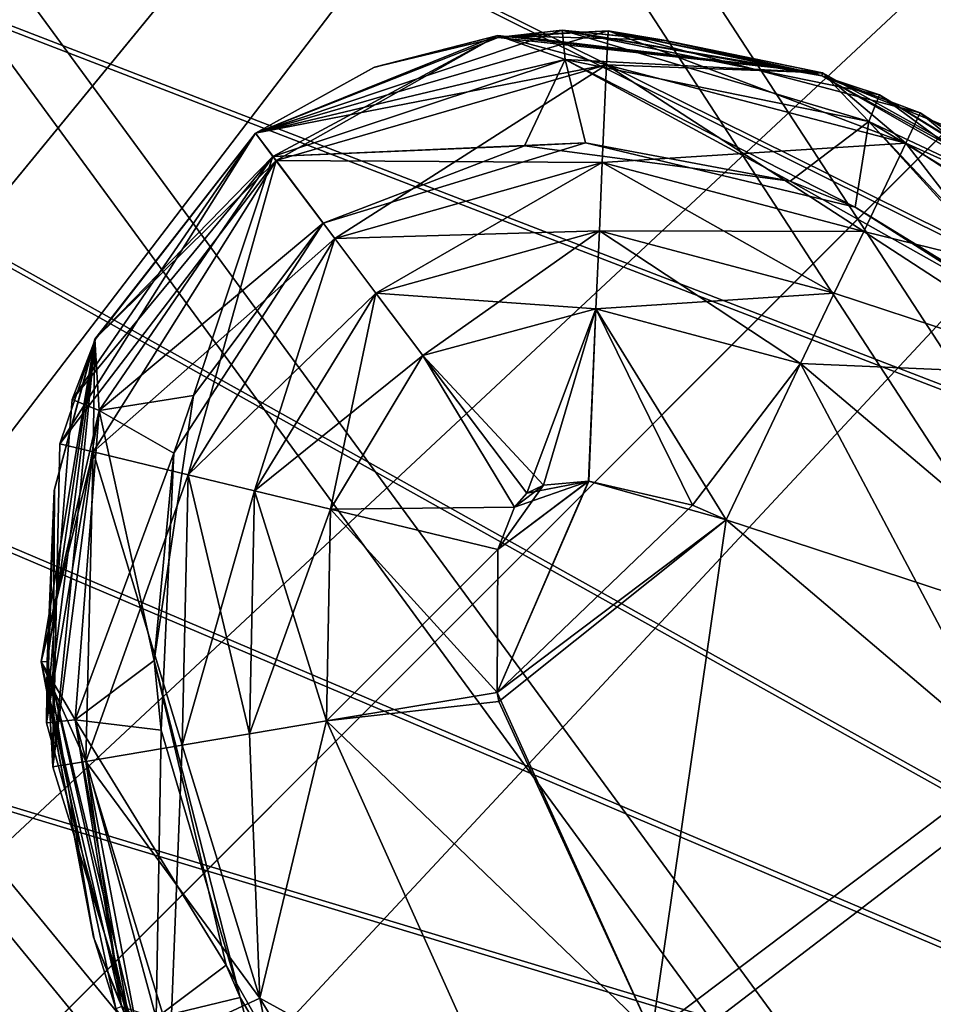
# Model space of a CAD drawing. Header units: metres. Extents: x -904 to 0, y -908 to 0.
# Tile 120 of 154: x -172 to -156, y -171 to -154. Entities that reach past the tile are written whole.
import ezdxf

# ---------------------------------------------------------------- set-up
doc = ezdxf.new("R2010")
doc.units = ezdxf.units.M

msp = doc.modelspace()

# ---------------------------------------------------------------- linework, layer by layer
at = {"layer": 'None012318'}
for points in [[(-191.963272, -133.299774, 1798.675049), (-192.565308, -134.718124, 1806.324951), (-127.065178, -160.846878, 1798.675049)], [(-191.963272, -133.299774, 1798.675049), (-127.065178, -160.846878, 1798.675049), (-192.550964, -134.684326, 1791.0177)], [(-192.550964, -134.684326, 1791.0177), (-128.102783, -163.291367, 1788.668579), (-194.238892, -138.660889, 1784.518921)], [(-127.065178, -160.846878, 1798.675049), (-128.102783, -163.291367, 1788.668579), (-192.550964, -134.684326, 1791.0177)], [(-192.565308, -134.718124, 1806.324951), (-194.26532, -138.723145, 1812.802979), (-128.12146, -163.335358, 1808.668579)], [(-192.565308, -134.718124, 1806.324951), (-128.12146, -163.335358, 1808.668579), (-127.065178, -160.846878, 1798.675049)], [(-194.26532, -138.723145, 1812.802979), (-196.80455, -144.705307, 1817.122925), (-130.988586, -170.090027, 1815.971558)], [(-194.238892, -138.660889, 1784.518921), (-130.956253, -170.01384, 1781.330688), (-196.770035, -144.623993, 1780.167969)], [(-194.26532, -138.723145, 1812.802979), (-130.988586, -170.090027, 1815.971558), (-128.12146, -163.335358, 1808.668579)], [(-128.102783, -163.291367, 1788.668579), (-130.956253, -170.01384, 1781.330688), (-194.238892, -138.660889, 1784.518921)], [(-196.770035, -144.623993, 1780.167969), (-134.860992, -179.212982, 1778.627319), (-199.759079, -151.665878, 1778.627319)], [(-130.956253, -170.01384, 1781.330688), (-134.860992, -179.212982, 1778.627319), (-196.770035, -144.623993, 1780.167969)], [(-196.80455, -144.705307, 1817.122925), (-199.796432, -151.75386, 1818.627075), (-134.898331, -179.300964, 1818.627197)], [(-196.80455, -144.705307, 1817.122925), (-134.898331, -179.300964, 1818.627197), (-130.988586, -170.090027, 1815.971558)], [(-199.796432, -151.75386, 1818.627075), (-202.785461, -158.795715, 1817.086426), (-134.898331, -179.300964, 1818.627197)], [(-134.860992, -179.212982, 1778.627319), (-202.750961, -158.714447, 1780.13147), (-199.759079, -151.665878, 1778.627319)], [(-202.785461, -158.795715, 1817.086426), (-205.316605, -164.758835, 1812.735474), (-138.80307, -188.500122, 1815.923828)], [(-138.770721, -188.423935, 1781.282837), (-205.290207, -164.696625, 1784.451416), (-202.750961, -158.714447, 1780.13147)], [(-134.898331, -179.300964, 1818.627197), (-202.785461, -158.795715, 1817.086426), (-138.80307, -188.500122, 1815.923828)], [(-134.860992, -179.212982, 1778.627319), (-138.770721, -188.423935, 1781.282837), (-202.750961, -158.714447, 1780.13147)], [(-205.316605, -164.758835, 1812.735474), (-207.004517, -168.735352, 1806.236694), (-141.65654, -195.22258, 1808.585815)], [(-141.637863, -195.178589, 1788.585815), (-206.990234, -168.701691, 1790.929443), (-205.290207, -164.696625, 1784.451416)], [(-138.80307, -188.500122, 1815.923828), (-205.316605, -164.758835, 1812.735474), (-141.65654, -195.22258, 1808.585815)], [(-138.770721, -188.423935, 1781.282837), (-141.637863, -195.178589, 1788.585815), (-205.290207, -164.696625, 1784.451416)], [(-142.694138, -197.667068, 1798.579468), (-207.592239, -170.119965, 1798.579468), (-206.990234, -168.701691, 1790.929443)], [(-207.004517, -168.735352, 1806.236694), (-207.592239, -170.119965, 1798.579468), (-142.694138, -197.667068, 1798.579468)], [(-141.65654, -195.22258, 1808.585815), (-207.004517, -168.735352, 1806.236694), (-142.694138, -197.667068, 1798.579468)], [(-141.637863, -195.178589, 1788.585815), (-142.694138, -197.667068, 1798.579468), (-206.990234, -168.701691, 1790.929443)]]:
    msp.add_3dface(points, dxfattribs=at)
at = {"layer": 'None012346'}
for points in [[(-264.332214, -57.531643, 123.974747), (-243.170029, -56.729248, 123.995758), (-63.008152, -302.295593, 117.565376)], [(-63.008152, -302.295593, 117.565376), (-243.170029, -56.729248, 123.995758), (-222.050903, -58.298695, 123.954659)], [(-297.830109, -60.486073, 123.897385), (-264.332214, -57.531643, 123.974747), (-63.008152, -302.295593, 117.565376)], [(-222.050903, -58.298695, 123.954659), (-201.240021, -62.22023, 123.851974), (-63.008152, -302.295593, 117.565376)], [(-242.291733, -59.376686, 126.92746), (-262.718689, -60.035652, 126.910202), (-65.261642, -300.990356, 120.600586)], [(-65.261642, -300.990356, 120.600586), (-221.537735, -60.995937, 126.885056), (-242.291733, -59.376686, 126.92746)], [(-262.718689, -60.035652, 126.910202), (-296.668427, -62.81105, 126.837532), (-65.261642, -300.990356, 120.600586)], [(-63.008152, -302.295593, 117.565376), (-331.364288, -63.040817, 123.830482), (-297.830109, -60.486073, 123.897385)], [(-201.261032, -64.869583, 126.783623), (-221.537735, -60.995937, 126.885056), (-65.261642, -300.990356, 120.600586)], [(-201.240021, -62.22023, 123.851974), (-180.998627, -68.444519, 123.68898), (-63.008152, -302.295593, 117.565376)], [(-65.261642, -300.990356, 120.600586), (-296.668427, -62.81105, 126.837532), (-330.762848, -65.236298, 126.774025)], [(-398.51358, -66.948952, 123.728142), (-331.364288, -63.040817, 123.830482), (-63.008152, -302.295593, 117.565376)], [(-181.641327, -70.920166, 126.625183), (-201.261032, -64.869583, 126.783623), (-65.261642, -300.990356, 120.600586)], [(-399.362701, -68.982285, 126.675926), (-65.261642, -300.990356, 120.600586), (-330.762848, -65.236298, 126.774025)], [(-465.701691, -69.252586, 123.667824), (-398.51358, -66.948952, 123.728142), (-69.298546, -367.238312, 115.864792)], [(-398.51358, -66.948952, 123.728142), (-66.409767, -334.739563, 116.715805), (-69.298546, -367.238312, 115.864792)], [(-66.409767, -334.739563, 116.715805), (-398.51358, -66.948952, 123.728142), (-63.008152, -302.295593, 117.565376)], [(-63.008152, -302.295593, 117.565376), (-180.998627, -68.444519, 123.68898), (-161.580826, -76.893288, 123.467743)], [(-71.333969, -367.13382, 118.868553), (-399.362701, -68.982285, 126.675926), (-465.757965, -71.129059, 126.619713)], [(-71.333969, -367.13382, 118.868553), (-68.556686, -334.277802, 119.72892), (-399.362701, -68.982285, 126.675926)], [(-68.556686, -334.277802, 119.72892), (-65.261642, -300.990356, 120.600586), (-399.362701, -68.982285, 126.675926)], [(-452.00235, -701.143799, 107.12117), (-465.701691, -69.252586, 123.667824), (-71.672775, -399.771973, 115.012871)], [(-465.701691, -69.252586, 123.667824), (-69.298546, -367.238312, 115.864792), (-71.672775, -399.771973, 115.012871)], [(-65.261642, -300.990356, 120.600586), (-162.537094, -79.228813, 126.407616), (-181.641327, -70.920166, 126.625183)], [(-73.59713, -399.498657, 118.021057), (-465.757965, -71.129059, 126.619713), (-452.00235, -703.006531, 110.073418)], [(-73.59713, -399.498657, 118.021057), (-71.333969, -367.13382, 118.868553), (-465.757965, -71.129059, 126.619713)], [(-161.580826, -76.893288, 123.467743), (-143.23024, -87.460297, 123.19104), (-63.008152, -302.295593, 117.565376)], [(-144.563904, -89.568611, 126.136856), (-162.537094, -79.228813, 126.407616), (-65.261642, -300.990356, 120.600586)]]:
    msp.add_3dface(points, dxfattribs=at)
at = {"layer": 'None012347'}
for points in [[(-224.989838, -198.103775, 2170), (-171.69136, -69.429825, 2077.158691), (-189.150803, -63.182556, 2077.158691)], [(-224.989838, -198.103775, 2170), (-220.582367, -200.188324, 2170), (-171.69136, -69.429825, 2077.158691)], [(-220.582367, -200.188324, 2170), (-154.928177, -77.35804, 2077.158691), (-171.69136, -69.429825, 2077.158691)], [(-225.351837, -198.977661, 2167.144043), (-172.692154, -71.845924, 2075.415527), (-156.160965, -79.664413, 2075.415527)], [(-220.582367, -200.188324, 2170), (-216.400406, -202.694778, 2170), (-154.928177, -77.35804, 2077.158691)], [(-216.400406, -202.694778, 2170), (-139.02272, -86.890968, 2077.158691), (-154.928177, -77.35804, 2077.158691)], [(-221.028259, -201.022507, 2167.144043), (-225.351837, -198.977661, 2167.144043), (-156.160965, -79.664413, 2075.415527)], [(-221.028259, -201.022507, 2167.144043), (-156.160965, -79.664413, 2075.415527), (-140.475632, -89.065399, 2075.415527)], [(-216.400406, -202.694778, 2170), (-212.484268, -205.599091, 2170), (-139.02272, -86.890968, 2077.158691)], [(-212.484268, -205.599091, 2170), (-124.128281, -97.937057, 2077.158691), (-139.02272, -86.890968, 2077.158691)], [(-216.925919, -203.481247, 2167.144043), (-221.028259, -201.022507, 2167.144043), (-140.475632, -89.065399, 2075.415527)], [(-216.925919, -203.481247, 2167.144043), (-140.475632, -89.065399, 2075.415527), (-125.787346, -99.958588, 2075.415527)], [(-212.484268, -205.599091, 2170), (-208.871689, -208.873306, 2170), (-124.128281, -97.937057, 2077.158691)], [(-208.871689, -208.873306, 2170), (-110.38842, -110.390038, 2077.158691), (-124.128281, -97.937057, 2077.158691)], [(-213.084335, -206.330261, 2167.144043), (-216.925919, -203.481247, 2167.144043), (-125.787346, -99.958588, 2075.415527)], [(-213.084335, -206.330261, 2167.144043), (-125.787346, -99.958588, 2075.415527), (-112.237633, -112.239235, 2075.415527)], [(-208.871689, -208.873306, 2170), (-205.597473, -212.485886, 2170), (-110.38842, -110.390038, 2077.158691)], [(-205.597473, -212.485886, 2170), (-97.93544, -124.129898, 2077.158691), (-110.38842, -110.390038, 2077.158691)], [(-209.540543, -209.542145, 2167.144043), (-213.084335, -206.330261, 2167.144043), (-112.237633, -112.239235, 2075.415527)], [(-209.540543, -209.542145, 2167.144043), (-112.237633, -112.239235, 2075.415527), (-99.956985, -125.788948, 2075.415527)], [(-205.597473, -212.485886, 2170), (-202.693161, -216.402023, 2170), (-97.93544, -124.129898, 2077.158691)], [(-202.693161, -216.402023, 2170), (-86.889359, -139.024338, 2077.158691), (-97.93544, -124.129898, 2077.158691)], [(-206.328659, -213.085938, 2167.144043), (-209.540543, -209.542145, 2167.144043), (-99.956985, -125.788948, 2075.415527)], [(-206.328659, -213.085938, 2167.144043), (-99.956985, -125.788948, 2075.415527), (-89.063797, -140.477234, 2075.415527)], [(-202.693161, -216.402023, 2170), (-200.186707, -220.583984, 2170), (-86.889359, -139.024338, 2077.158691)], [(-200.186707, -220.583984, 2170), (-77.356422, -154.929794, 2077.158691), (-86.889359, -139.024338, 2077.158691)], [(-203.479645, -216.927521, 2167.144043), (-206.328659, -213.085938, 2167.144043), (-89.063797, -140.477234, 2075.415527)], [(-203.479645, -216.927521, 2167.144043), (-89.063797, -140.477234, 2075.415527), (-79.662811, -156.162567, 2075.415527)], [(-200.186707, -220.583984, 2170), (-198.102173, -224.99147, 2170), (-77.356422, -154.929794, 2077.158691)], [(-198.102173, -224.99147, 2170), (-69.428215, -171.692978, 2077.158691), (-77.356422, -154.929794, 2077.158691)], [(-201.020905, -221.029861, 2167.144043), (-203.479645, -216.927521, 2167.144043), (-79.662811, -156.162567, 2075.415527)], [(-201.020905, -221.029861, 2167.144043), (-79.662811, -156.162567, 2075.415527), (-71.844322, -172.693756, 2075.415527)]]:
    msp.add_3dface(points, dxfattribs=at)
at = {"layer": 'None012349'}
for points in [[(-162.68129, -154.086838, 1936.627197), (-162.626328, -154.603897, 1933.798706), (-168.123291, -155.912109, 1936.627197)], [(-168.123291, -155.912109, 1936.627197), (-163.816315, -154.212112, 1958.627197), (-162.68129, -154.086838, 1936.627197)], [(-161.864639, -154.093933, 1336.627197), (-161.890823, -154.699844, 1333.565796), (-168.123291, -155.912109, 1336.627197)], [(-168.123291, -155.912109, 1336.627197), (-163.816315, -154.212112, 1358.627197), (-161.864639, -154.093933, 1336.627197)], [(-163.816315, -154.212112, 1958.627197), (-163.569199, -154.186798, 1958.627197), (-162.68129, -154.086838, 1936.627197)], [(-163.816315, -154.212112, 1358.627197), (-163.569199, -154.186798, 1358.627197), (-161.864639, -154.093933, 1336.627197)], [(-162.68129, -154.086838, 1936.627197), (-163.569199, -154.186798, 1958.627197), (-163.559021, -154.185898, 1958.627197)], [(-161.864639, -154.093933, 1336.627197), (-163.569199, -154.186798, 1358.627197), (-163.559021, -154.185898, 1358.627197)], [(-163.559021, -154.185898, 1958.627197), (-160.872482, -154.264542, 1958.627197), (-162.68129, -154.086838, 1936.627197)], [(-163.559021, -154.185898, 1358.627197), (-160.872482, -154.264542, 1358.627197), (-161.864639, -154.093933, 1336.627197)], [(-157.043091, -155.230957, 1936.627197), (-157.234665, -155.703217, 1933.798706), (-162.68129, -154.086838, 1936.627197)], [(-157.234665, -155.703217, 1933.798706), (-162.626328, -154.603897, 1933.798706), (-162.68129, -154.086838, 1936.627197)], [(-157.043091, -155.230957, 1936.627197), (-162.68129, -154.086838, 1936.627197), (-158.071854, -154.895218, 1958.627197)], [(-162.68129, -154.086838, 1936.627197), (-158.209091, -154.851959, 1958.627197), (-158.071854, -154.895218, 1958.627197)], [(-160.872482, -154.264542, 1958.627197), (-160.861816, -154.265945, 1958.627197), (-162.68129, -154.086838, 1936.627197)], [(-162.68129, -154.086838, 1936.627197), (-160.861816, -154.265945, 1958.627197), (-158.218933, -154.848907, 1958.627197)], [(-158.218933, -154.848907, 1958.627197), (-158.209091, -154.851959, 1958.627197), (-162.68129, -154.086838, 1936.627197)], [(-156.575333, -156.089493, 1333.565796), (-161.890823, -154.699844, 1333.565796), (-161.864639, -154.093933, 1336.627197)], [(-156.321747, -155.553619, 1336.627197), (-156.575333, -156.089493, 1333.565796), (-161.864639, -154.093933, 1336.627197)], [(-156.321747, -155.553619, 1336.627197), (-161.864639, -154.093933, 1336.627197), (-158.071854, -154.895218, 1358.627197)], [(-161.864639, -154.093933, 1336.627197), (-158.209091, -154.851959, 1358.627197), (-158.071854, -154.895218, 1358.627197)], [(-160.872482, -154.264542, 1358.627197), (-160.861816, -154.265945, 1358.627197), (-161.864639, -154.093933, 1336.627197)], [(-161.864639, -154.093933, 1336.627197), (-160.861816, -154.265945, 1358.627197), (-158.218933, -154.848907, 1358.627197)], [(-158.218933, -154.848907, 1358.627197), (-158.209091, -154.851959, 1358.627197), (-161.864639, -154.093933, 1336.627197)], [(-166.019394, -154.747314, 1958.627197), (-168.123291, -155.912109, 1958.627197), (-163.823151, -154.17897, 1980.627197)], [(-168.123291, -155.912109, 1958.627197), (-168.123291, -155.912109, 1980.627197), (-163.823151, -154.17897, 1980.627197)], [(-166.019394, -154.747314, 1358.627197), (-168.123291, -155.912109, 1358.627197), (-163.823151, -154.17897, 1380.627197)], [(-168.123291, -155.912109, 1358.627197), (-168.123291, -155.912109, 1380.627197), (-163.823151, -154.17897, 1380.627197)], [(-163.823151, -154.17897, 1980.627197), (-168.123291, -155.912109, 1980.627197), (-167.75679, -156.398453, 1983.688721)], [(-163.823151, -154.17897, 1380.627197), (-168.123291, -155.912109, 1380.627197), (-167.812302, -156.324783, 1383.455688)], [(-166.010452, -154.743896, 1958.627197), (-163.816315, -154.212112, 1958.627197), (-168.123291, -155.912109, 1936.627197)], [(-166.010452, -154.743896, 1358.627197), (-163.816315, -154.212112, 1358.627197), (-168.123291, -155.912109, 1336.627197)], [(-163.823151, -154.17897, 1380.627197), (-167.812302, -156.324783, 1383.455688), (-162.626328, -154.603897, 1383.455688)], [(-163.823151, -154.17897, 1980.627197), (-167.75679, -156.398453, 1983.688721), (-161.890823, -154.699844, 1983.688721)], [(-163.823151, -154.17897, 1980.627197), (-166.010452, -154.743896, 1958.627197), (-166.019394, -154.747314, 1958.627197)], [(-163.823151, -154.17897, 1380.627197), (-166.010452, -154.743896, 1358.627197), (-166.019394, -154.747314, 1358.627197)], [(-163.816315, -154.212112, 1958.627197), (-166.010452, -154.743896, 1958.627197), (-163.823151, -154.17897, 1980.627197)], [(-163.816315, -154.212112, 1358.627197), (-166.010452, -154.743896, 1358.627197), (-163.823151, -154.17897, 1380.627197)], [(-158.058243, -154.843445, 1980.627197), (-163.816315, -154.212112, 1958.627197), (-163.823151, -154.17897, 1980.627197)], [(-158.058243, -154.843445, 1380.627197), (-163.816315, -154.212112, 1358.627197), (-163.823151, -154.17897, 1380.627197)], [(-158.058243, -154.843445, 1980.627197), (-163.823151, -154.17897, 1980.627197), (-161.890823, -154.699844, 1983.688721)], [(-158.058243, -154.843445, 1380.627197), (-163.823151, -154.17897, 1380.627197), (-162.626328, -154.603897, 1383.455688)], [(-163.569199, -154.186798, 1958.627197), (-163.816315, -154.212112, 1958.627197), (-158.058243, -154.843445, 1980.627197)], [(-163.569199, -154.186798, 1358.627197), (-163.816315, -154.212112, 1358.627197), (-158.058243, -154.843445, 1380.627197)], [(-163.559021, -154.185898, 1958.627197), (-163.569199, -154.186798, 1958.627197), (-158.058243, -154.843445, 1980.627197)], [(-163.559021, -154.185898, 1358.627197), (-163.569199, -154.186798, 1358.627197), (-158.058243, -154.843445, 1380.627197)], [(-158.058243, -154.843445, 1980.627197), (-160.872482, -154.264542, 1958.627197), (-163.559021, -154.185898, 1958.627197)], [(-158.058243, -154.843445, 1380.627197), (-160.872482, -154.264542, 1358.627197), (-163.559021, -154.185898, 1358.627197)], [(-160.861816, -154.265945, 1958.627197), (-160.872482, -154.264542, 1958.627197), (-158.058243, -154.843445, 1980.627197)], [(-160.861816, -154.265945, 1358.627197), (-160.872482, -154.264542, 1358.627197), (-158.058243, -154.843445, 1380.627197)], [(-158.218933, -154.848907, 1958.627197), (-160.861816, -154.265945, 1958.627197), (-158.058243, -154.843445, 1980.627197)], [(-158.218933, -154.848907, 1358.627197), (-160.861816, -154.265945, 1358.627197), (-158.058243, -154.843445, 1380.627197)], [(-162.626328, -154.603897, 1933.798706), (-167.812302, -156.324783, 1933.798706), (-168.123291, -155.912109, 1936.627197)], [(-162.626328, -154.603897, 1933.798706), (-162.266418, -156.083252, 1931.335693), (-167.812302, -156.324783, 1933.798706)], [(-162.626328, -154.603897, 1383.455688), (-167.812302, -156.324783, 1383.455688), (-163.34523, -156.135101, 1385.918701)], [(-162.626328, -154.603897, 1383.455688), (-163.34523, -156.135101, 1385.918701), (-158.630539, -156.761826, 1385.918701)], [(-157.234665, -155.703217, 1933.798706), (-157.476624, -157.222977, 1931.335693), (-162.626328, -154.603897, 1933.798706)], [(-157.476624, -157.222977, 1931.335693), (-162.266418, -156.083252, 1931.335693), (-162.626328, -154.603897, 1933.798706)], [(-158.058243, -154.843445, 1380.627197), (-162.626328, -154.603897, 1383.455688), (-157.234665, -155.703217, 1383.455811)], [(-157.234665, -155.703217, 1383.455811), (-162.626328, -154.603897, 1383.455688), (-158.630539, -156.761826, 1385.918701)], [(-161.890823, -154.699844, 1333.565796), (-167.75679, -156.398453, 1333.565796), (-168.123291, -155.912109, 1336.627197)], [(-166.019394, -154.747314, 1958.627197), (-166.010452, -154.743896, 1958.627197), (-168.123291, -155.912109, 1936.627197)], [(-166.019394, -154.747314, 1358.627197), (-166.010452, -154.743896, 1358.627197), (-168.123291, -155.912109, 1336.627197)], [(-168.123291, -155.912109, 1936.627197), (-168.123291, -155.912109, 1958.627197), (-166.019394, -154.747314, 1958.627197)], [(-168.123291, -155.912109, 1336.627197), (-168.123291, -155.912109, 1358.627197), (-166.019394, -154.747314, 1358.627197)], [(-161.890823, -154.699844, 1333.565796), (-161.965866, -156.434967, 1330.970337), (-167.75679, -156.398453, 1333.565796)], [(-161.890823, -154.699844, 1983.688721), (-167.75679, -156.398453, 1983.688721), (-166.713135, -157.783417, 1986.284058)], [(-161.890823, -154.699844, 1983.688721), (-166.713135, -157.783417, 1986.284058), (-161.965866, -156.434967, 1986.284058)], [(-157.325424, -157.656113, 1330.970337), (-161.965866, -156.434967, 1330.970337), (-161.890823, -154.699844, 1333.565796)], [(-156.575333, -156.089493, 1983.688721), (-161.890823, -154.699844, 1983.688721), (-161.965866, -156.434967, 1986.284058)], [(-156.575333, -156.089493, 1333.565796), (-157.325424, -157.656113, 1330.970337), (-161.890823, -154.699844, 1333.565796)], [(-158.058243, -154.843445, 1980.627197), (-161.890823, -154.699844, 1983.688721), (-156.575333, -156.089493, 1983.688721)], [(-158.058243, -154.843445, 1980.627197), (-158.209091, -154.851959, 1958.627197), (-158.218933, -154.848907, 1958.627197)], [(-158.058243, -154.843445, 1380.627197), (-158.209091, -154.851959, 1358.627197), (-158.218933, -154.848907, 1358.627197)], [(-158.071854, -154.895218, 1958.627197), (-158.209091, -154.851959, 1958.627197), (-158.058243, -154.843445, 1980.627197)], [(-158.071854, -154.895218, 1358.627197), (-158.209091, -154.851959, 1358.627197), (-158.058243, -154.843445, 1380.627197)], [(-152.569992, -157.898438, 1963.055176), (-158.071854, -154.895218, 1958.627197), (-158.058243, -154.843445, 1980.627197)], [(-152.569992, -157.898438, 1363.055176), (-158.071854, -154.895218, 1358.627197), (-158.058243, -154.843445, 1380.627197)], [(-152.569992, -157.898438, 1963.055176), (-155.870773, -155.787064, 1958.627197), (-158.071854, -154.895218, 1958.627197)], [(-152.569992, -157.898438, 1363.055176), (-155.870773, -155.787064, 1358.627197), (-158.071854, -154.895218, 1358.627197)], [(-157.043091, -155.230957, 1936.627197), (-158.071854, -154.895218, 1958.627197), (-151.971924, -158.385361, 1953.325195)], [(-151.971924, -158.385361, 1953.325195), (-158.071854, -154.895218, 1958.627197), (-155.870773, -155.787064, 1958.627197)], [(-156.321747, -155.553619, 1336.627197), (-158.071854, -154.895218, 1358.627197), (-151.971924, -158.385361, 1353.325195)], [(-151.971924, -158.385361, 1353.325195), (-158.071854, -154.895218, 1358.627197), (-155.870773, -155.787064, 1358.627197)], [(-152.569992, -157.898438, 1963.055176), (-158.058243, -154.843445, 1980.627197), (-152.570053, -157.898361, 1980.627197)], [(-152.569992, -157.898438, 1363.055176), (-158.058243, -154.843445, 1380.627197), (-152.570053, -157.898361, 1380.627197)], [(-152.570053, -157.898361, 1980.627197), (-158.058243, -154.843445, 1980.627197), (-156.575333, -156.089493, 1983.688721)], [(-152.570053, -157.898361, 1380.627197), (-158.058243, -154.843445, 1380.627197), (-157.234665, -155.703217, 1383.455811)], [(-152.54483, -158.54808, 1933.798706), (-157.234665, -155.703217, 1933.798706), (-157.043091, -155.230957, 1936.627197)], [(-152.230652, -158.170471, 1936.627197), (-152.54483, -158.54808, 1933.798706), (-157.043091, -155.230957, 1936.627197)], [(-152.230652, -158.170471, 1936.627197), (-157.043091, -155.230957, 1936.627197), (-151.971924, -158.385361, 1953.325195)], [(-152.250381, -158.896774, 1333.565796), (-156.575333, -156.089493, 1333.565796), (-156.321747, -155.553619, 1336.627197)], [(-151.874664, -158.46785, 1336.627197), (-152.250381, -158.896774, 1333.565796), (-156.321747, -155.553619, 1336.627197)], [(-151.874664, -158.46785, 1336.627197), (-156.321747, -155.553619, 1336.627197), (-151.971924, -158.385361, 1353.325195)], [(-157.234665, -155.703217, 1383.455811), (-158.630539, -156.761826, 1385.918701), (-153.789536, -159.483643, 1385.918701)], [(-153.306458, -159.876114, 1931.335693), (-157.476624, -157.222977, 1931.335693), (-157.234665, -155.703217, 1933.798706)], [(-152.54483, -158.54808, 1933.798706), (-153.306458, -159.876114, 1931.335693), (-157.234665, -155.703217, 1933.798706)], [(-152.570053, -157.898361, 1380.627197), (-157.234665, -155.703217, 1383.455811), (-152.54483, -158.54808, 1383.455811)], [(-152.54483, -158.54808, 1383.455811), (-157.234665, -155.703217, 1383.455811), (-153.789536, -159.483643, 1385.918701)], [(-171.596069, -161.4272, 1336.627197), (-168.123291, -155.912109, 1336.627197), (-167.75679, -156.398453, 1333.565796)], [(-170.96875, -159.574432, 1358.627197), (-168.123291, -155.912109, 1358.627197), (-171.596069, -161.4272, 1336.627197)], [(-171.596069, -161.4272, 1336.627197), (-168.123291, -155.912109, 1358.627197), (-168.123291, -155.912109, 1336.627197)], [(-171.377808, -160.640213, 1936.627197), (-168.123291, -155.912109, 1936.627197), (-167.812302, -156.324783, 1933.798706)], [(-170.96875, -159.574432, 1958.627197), (-168.123291, -155.912109, 1958.627197), (-171.377808, -160.640213, 1936.627197)], [(-171.377808, -160.640213, 1936.627197), (-168.123291, -155.912109, 1958.627197), (-168.123291, -155.912109, 1936.627197)], [(-168.123291, -155.912109, 1980.627197), (-170.974518, -159.567993, 1980.627197), (-167.75679, -156.398453, 1983.688721)], [(-170.974518, -159.567993, 1980.627197), (-168.123291, -155.912109, 1980.627197), (-170.96875, -159.574432, 1958.627197)], [(-170.974518, -159.567993, 1380.627197), (-168.123291, -155.912109, 1380.627197), (-170.96875, -159.574432, 1358.627197)], [(-170.974518, -159.567993, 1380.627197), (-167.812302, -156.324783, 1383.455688), (-168.123291, -155.912109, 1380.627197)], [(-170.96875, -159.574432, 1958.627197), (-168.123291, -155.912109, 1980.627197), (-168.123291, -155.912109, 1958.627197)], [(-170.96875, -159.574432, 1358.627197), (-168.123291, -155.912109, 1380.627197), (-168.123291, -155.912109, 1358.627197)], [(-162.266418, -156.083252, 1931.335693), (-166.919647, -157.509369, 1931.335693), (-167.812302, -156.324783, 1933.798706)], [(-167.812302, -156.324783, 1383.455688), (-166.919647, -157.509369, 1385.918701), (-163.34523, -156.135101, 1385.918701)], [(-163.34523, -156.135101, 1385.918701), (-166.919647, -157.509369, 1931.335693), (-162.266418, -156.083252, 1931.335693)], [(-163.34523, -156.135101, 1385.918701), (-166.919647, -157.509369, 1385.918701), (-166.919647, -157.509369, 1931.335693)], [(-158.629517, -156.762192, 1658.627197), (-163.34523, -156.135101, 1385.918701), (-162.266418, -156.083252, 1931.335693)], [(-158.630539, -156.761826, 1385.918701), (-163.34523, -156.135101, 1385.918701), (-158.629517, -156.762192, 1658.627197)], [(-162.266418, -156.083252, 1931.335693), (-157.476624, -157.222977, 1931.335693), (-158.629517, -156.762192, 1658.627197)], [(-156.575333, -156.089493, 1983.688721), (-161.965866, -156.434967, 1986.284058), (-157.325424, -157.656113, 1986.284058)], [(-153.390533, -160.21666, 1330.970337), (-157.325424, -157.656113, 1330.970337), (-156.575333, -156.089493, 1333.565796)], [(-152.250381, -158.896774, 1983.688721), (-156.575333, -156.089493, 1983.688721), (-157.325424, -157.656113, 1986.284058)], [(-152.250381, -158.896774, 1333.565796), (-153.390533, -160.21666, 1330.970337), (-156.575333, -156.089493, 1333.565796)], [(-152.570053, -157.898361, 1980.627197), (-156.575333, -156.089493, 1983.688721), (-152.250381, -158.896774, 1983.688721)], [(-170.89592, -160.835571, 1933.798706), (-171.377808, -160.640213, 1936.627197), (-167.812302, -156.324783, 1933.798706)], [(-170.89592, -160.835571, 1383.455688), (-167.812302, -156.324783, 1383.455688), (-170.974518, -159.567993, 1380.627197)], [(-167.812302, -156.324783, 1933.798706), (-166.919647, -157.509369, 1931.335693), (-170.89592, -160.835571, 1933.798706)], [(-170.89592, -160.835571, 1383.455688), (-169.225891, -160.566605, 1385.918701), (-167.812302, -156.324783, 1383.455688)], [(-169.225891, -160.566605, 1385.918701), (-166.919647, -157.509369, 1385.918701), (-167.812302, -156.324783, 1383.455688)], [(-171.006424, -161.569031, 1333.565796), (-171.596069, -161.4272, 1336.627197), (-167.75679, -156.398453, 1333.565796)], [(-171.006424, -161.569031, 1983.688721), (-169.31781, -161.975128, 1986.284058), (-167.75679, -156.398453, 1983.688721)], [(-170.974518, -159.567993, 1980.627197), (-171.006424, -161.569031, 1983.688721), (-167.75679, -156.398453, 1983.688721)], [(-167.75679, -156.398453, 1333.565796), (-166.713135, -157.783417, 1330.970337), (-171.006424, -161.569031, 1333.565796)], [(-169.31781, -161.975128, 1986.284058), (-166.713135, -157.783417, 1986.284058), (-167.75679, -156.398453, 1983.688721)], [(-161.965866, -156.434967, 1330.970337), (-166.713135, -157.783417, 1330.970337), (-167.75679, -156.398453, 1333.565796)], [(-166.713135, -157.783417, 1330.970337), (-161.965866, -156.434967, 1330.970337), (-162.018326, -157.647369, 1329.976074)], [(-161.965866, -156.434967, 1986.284058), (-166.713135, -157.783417, 1986.284058), (-165.983551, -158.751587, 1987.278931)], [(-161.965866, -156.434967, 1986.284058), (-165.983551, -158.751587, 1987.278931), (-162.018326, -157.647369, 1987.27832)], [(-162.018326, -157.647369, 1329.976074), (-161.965866, -156.434967, 1330.970337), (-157.849533, -158.750763, 1329.976074)], [(-157.325424, -157.656113, 1986.284058), (-161.965866, -156.434967, 1986.284058), (-162.018326, -157.647369, 1987.27832)], [(-161.965866, -156.434967, 1330.970337), (-157.325424, -157.656113, 1330.970337), (-157.849533, -158.750763, 1329.976074)], [(-153.789536, -159.483643, 1385.918701), (-158.630539, -156.761826, 1385.918701), (-153.790466, -159.482971, 1658.627197)], [(-153.790466, -159.482971, 1658.627197), (-158.630539, -156.761826, 1385.918701), (-158.629517, -156.762192, 1658.627197)], [(-157.476624, -157.222977, 1931.335693), (-153.790466, -159.482971, 1658.627197), (-158.629517, -156.762192, 1658.627197)], [(-157.476624, -157.222977, 1931.335693), (-153.306458, -159.876114, 1931.335693), (-153.790466, -159.482971, 1658.627197)], [(-166.919647, -157.509369, 1931.335693), (-169.573074, -161.589294, 1931.335693), (-170.89592, -160.835571, 1933.798706)], [(-169.573074, -161.589294, 1931.335693), (-166.919647, -157.509369, 1931.335693), (-169.225891, -160.566605, 1385.918701)], [(-169.225891, -160.566605, 1385.918701), (-166.919647, -157.509369, 1931.335693), (-166.919647, -157.509369, 1385.918701)], [(-165.983551, -158.751587, 1329.975464), (-166.713135, -157.783417, 1330.970337), (-162.018326, -157.647369, 1329.976074)], [(-165.983551, -158.751587, 1329.975464), (-162.018326, -157.647369, 1329.976074), (-162.078217, -159.031769, 1329.236206)], [(-162.018326, -157.647369, 1987.27832), (-165.983551, -158.751587, 1987.278931), (-165.151169, -159.856171, 1988.018311)], [(-162.018326, -157.647369, 1987.27832), (-165.151169, -159.856171, 1988.018311), (-162.078217, -159.031769, 1988.018311)], [(-162.078217, -159.031769, 1329.236206), (-162.018326, -157.647369, 1329.976074), (-158.447998, -160.000702, 1329.236206)], [(-157.849533, -158.750763, 1987.27832), (-162.018326, -157.647369, 1987.27832), (-162.078217, -159.031769, 1988.018311)], [(-162.018326, -157.647369, 1329.976074), (-157.849533, -158.750763, 1329.976074), (-158.447998, -160.000702, 1329.236206)], [(-157.325424, -157.656113, 1986.284058), (-162.018326, -157.647369, 1987.27832), (-157.849533, -158.750763, 1987.27832)], [(-157.849533, -158.750763, 1329.976074), (-157.325424, -157.656113, 1330.970337), (-153.390533, -160.21666, 1330.970337)], [(-153.390533, -160.21666, 1986.284058), (-157.325424, -157.656113, 1986.284058), (-157.849533, -158.750763, 1987.27832)], [(-152.250381, -158.896774, 1983.688721), (-157.325424, -157.656113, 1986.284058), (-153.390533, -160.21666, 1986.284058)], [(-166.713135, -157.783417, 1330.970337), (-169.31781, -161.975128, 1330.970337), (-171.006424, -161.569031, 1333.565796)], [(-166.713135, -157.783417, 1986.284058), (-169.31781, -161.975128, 1986.284058), (-168.137924, -162.258881, 1987.27832)], [(-166.713135, -157.783417, 1330.970337), (-165.983551, -158.751587, 1329.975464), (-169.31781, -161.975128, 1330.970337)], [(-165.983551, -158.751587, 1987.278931), (-166.713135, -157.783417, 1986.284058), (-168.137924, -162.258881, 1987.27832)], [(-165.983551, -158.751587, 1329.975464), (-168.137924, -162.258881, 1329.976074), (-169.31781, -161.975128, 1330.970337)], [(-165.983551, -158.751587, 1987.278931), (-168.137924, -162.258881, 1987.27832), (-166.790634, -162.58287, 1988.018311)], [(-165.983551, -158.751587, 1329.975464), (-165.151169, -159.856171, 1329.236206), (-168.137924, -162.258881, 1329.976074)], [(-165.151169, -159.856171, 1988.018311), (-165.983551, -158.751587, 1987.278931), (-166.790634, -162.58287, 1988.018311)], [(-165.151169, -159.856171, 1329.236206), (-165.983551, -158.751587, 1329.975464), (-162.078217, -159.031769, 1329.236206)], [(-158.447998, -160.000702, 1988.018311), (-157.849533, -158.750763, 1987.27832), (-162.078217, -159.031769, 1988.018311)], [(-158.447998, -160.000702, 1329.236206), (-157.849533, -158.750763, 1329.976074), (-153.390533, -160.21666, 1330.970337)], [(-153.390533, -160.21666, 1986.284058), (-157.849533, -158.750763, 1987.27832), (-158.447998, -160.000702, 1988.018311)], [(-165.151169, -159.856171, 1329.236206), (-162.078217, -159.031769, 1329.236206), (-163.011597, -162.161041, 1328.627197)], [(-162.078217, -159.031769, 1988.018311), (-165.151169, -159.856171, 1988.018311), (-163.308716, -162.301163, 1988.627197)], [(-163.308716, -162.301163, 1988.627197), (-162.20752, -162.086639, 1988.627197), (-162.078217, -159.031769, 1988.018311)], [(-162.078217, -159.031769, 1329.236206), (-162.210693, -162.086502, 1328.627197), (-163.011597, -162.161041, 1328.627197)], [(-159.765427, -162.774551, 1328.627197), (-162.210693, -162.086502, 1328.627197), (-162.078217, -159.031769, 1329.236206)], [(-162.20752, -162.086639, 1988.627197), (-160.367859, -162.515274, 1988.627197), (-162.078217, -159.031769, 1988.018311)], [(-158.447998, -160.000702, 1329.236206), (-159.765427, -162.774551, 1328.627197), (-162.078217, -159.031769, 1329.236206)], [(-162.078217, -159.031769, 1988.018311), (-160.367859, -162.515274, 1988.627197), (-158.447998, -160.000702, 1988.018311)], [(-170.974518, -159.567993, 1980.627197), (-171.924728, -165.29274, 1980.627197), (-171.006424, -161.569031, 1983.688721)], [(-170.974518, -159.567993, 1980.627197), (-171.822159, -165.289108, 1958.627197), (-171.924728, -165.29274, 1980.627197)], [(-170.974518, -159.567993, 1380.627197), (-171.822159, -165.289108, 1358.627197), (-171.924728, -165.29274, 1380.627197)], [(-171.924728, -165.29274, 1380.627197), (-170.89592, -160.835571, 1383.455688), (-170.974518, -159.567993, 1380.627197)], [(-171.832031, -166.375366, 1936.627197), (-171.691971, -162.228012, 1958.627197), (-170.96875, -159.574432, 1958.627197)], [(-171.832031, -166.375366, 1936.627197), (-170.96875, -159.574432, 1958.627197), (-171.377808, -160.640213, 1936.627197)], [(-171.696396, -162.258301, 1958.627197), (-171.822159, -165.289108, 1958.627197), (-170.974518, -159.567993, 1980.627197)], [(-171.696396, -162.258301, 1358.627197), (-171.822159, -165.289108, 1358.627197), (-170.974518, -159.567993, 1380.627197)], [(-171.720688, -167.1577, 1336.627197), (-171.691971, -162.228012, 1358.627197), (-170.96875, -159.574432, 1358.627197)], [(-171.720688, -167.1577, 1336.627197), (-170.96875, -159.574432, 1358.627197), (-171.596069, -161.4272, 1336.627197)], [(-171.691971, -162.228012, 1958.627197), (-171.696396, -162.258301, 1958.627197), (-170.974518, -159.567993, 1980.627197)], [(-171.691971, -162.228012, 1358.627197), (-171.696396, -162.258301, 1358.627197), (-170.974518, -159.567993, 1380.627197)], [(-171.691971, -162.228012, 1958.627197), (-170.974518, -159.567993, 1980.627197), (-170.96875, -159.574432, 1958.627197)], [(-171.691971, -162.228012, 1358.627197), (-170.974518, -159.567993, 1380.627197), (-170.96875, -159.574432, 1358.627197)], [(-165.151169, -159.856171, 1329.236206), (-166.790634, -162.58287, 1329.236206), (-168.137924, -162.258881, 1329.976074)], [(-165.151169, -159.856171, 1988.018311), (-166.790634, -162.58287, 1988.018311), (-163.525314, -162.548157, 1988.627197)], [(-163.525314, -162.548157, 1328.627197), (-166.790634, -162.58287, 1329.236206), (-165.151169, -159.856171, 1329.236206)], [(-163.308716, -162.301163, 1988.627197), (-165.151169, -159.856171, 1988.018311), (-163.525314, -162.548157, 1988.627197)], [(-163.308716, -162.301163, 1328.627197), (-165.151169, -159.856171, 1329.236206), (-163.011597, -162.161041, 1328.627197)], [(-163.308716, -162.301163, 1328.627197), (-163.525314, -162.548157, 1328.627197), (-165.151169, -159.856171, 1329.236206)], [(-160.367859, -162.515274, 1988.627197), (-159.765427, -162.774551, 1988.627197), (-158.447998, -160.000702, 1988.018311)], [(-154.697815, -167.081573, 1328.627197), (-159.765427, -162.774551, 1328.627197), (-158.447998, -160.000702, 1329.236206)], [(-158.447998, -160.000702, 1988.018311), (-159.765427, -162.774551, 1988.627197), (-152.252823, -165.23912, 1988.018311)], [(-152.252823, -165.23912, 1329.236206), (-154.697815, -167.081573, 1328.627197), (-158.447998, -160.000702, 1329.236206)], [(-152.252823, -165.23912, 1329.236206), (-158.447998, -160.000702, 1329.236206), (-153.390533, -160.21666, 1330.970337)], [(-152.252823, -165.23912, 1988.018311), (-153.390533, -160.21666, 1986.284058), (-158.447998, -160.000702, 1988.018311)], [(-169.922913, -165.271317, 1385.918701), (-169.225891, -160.566605, 1385.918701), (-170.89592, -160.835571, 1383.455688)], [(-169.225891, -160.566605, 1385.918701), (-169.922913, -165.271317, 1385.918701), (-169.922852, -165.272446, 1658.627197)], [(-169.922852, -165.272446, 1658.627197), (-169.573074, -161.589294, 1931.335693), (-169.225891, -160.566605, 1385.918701)], [(-171.832031, -166.375366, 1936.627197), (-171.377808, -160.640213, 1936.627197), (-170.89592, -160.835571, 1933.798706)], [(-171.325256, -166.321381, 1383.455811), (-170.89592, -160.835571, 1383.455688), (-171.924728, -165.29274, 1380.627197)], [(-171.325256, -166.321381, 1933.798706), (-171.832031, -166.375366, 1936.627197), (-170.89592, -160.835571, 1933.798706)], [(-170.89592, -160.835571, 1933.798706), (-169.573074, -161.589294, 1931.335693), (-171.325256, -166.321381, 1933.798706)], [(-171.325256, -166.321381, 1383.455811), (-169.922913, -165.271317, 1385.918701), (-170.89592, -160.835571, 1383.455688)], [(-171.720688, -167.1577, 1336.627197), (-171.596069, -161.4272, 1336.627197), (-171.006424, -161.569031, 1333.565796)], [(-171.924728, -165.29274, 1980.627197), (-171.135681, -167.061646, 1983.688721), (-171.006424, -161.569031, 1983.688721)], [(-171.135681, -167.061646, 1333.565796), (-171.720688, -167.1577, 1336.627197), (-171.006424, -161.569031, 1333.565796)], [(-169.573074, -161.589294, 1931.335693), (-169.797577, -166.507767, 1931.335693), (-171.325256, -166.321381, 1933.798706)], [(-171.135681, -167.061646, 1983.688721), (-169.423004, -166.772415, 1986.284058), (-171.006424, -161.569031, 1983.688721)], [(-171.006424, -161.569031, 1333.565796), (-169.31781, -161.975128, 1330.970337), (-171.135681, -167.061646, 1333.565796)], [(-169.423004, -166.772415, 1986.284058), (-169.31781, -161.975128, 1986.284058), (-171.006424, -161.569031, 1983.688721)], [(-169.797577, -166.507767, 1931.335693), (-169.573074, -161.589294, 1931.335693), (-169.922852, -165.272446, 1658.627197)], [(-169.31781, -161.975128, 1330.970337), (-169.423004, -166.772415, 1330.970337), (-171.135681, -167.061646, 1333.565796)], [(-169.31781, -161.975128, 1986.284058), (-169.423004, -166.772415, 1986.284058), (-168.226288, -166.570313, 1987.27832)], [(-169.31781, -161.975128, 1330.970337), (-168.137924, -162.258881, 1329.976074), (-169.423004, -166.772415, 1330.970337)], [(-168.137924, -162.258881, 1987.27832), (-169.31781, -161.975128, 1986.284058), (-168.226288, -166.570313, 1987.27832)], [(-159.765427, -162.774551, 1328.627197), (-163.830292, -165.837677, 1328.627197), (-162.210693, -162.086502, 1328.627197)], [(-163.830292, -165.837677, 1328.627197), (-163.818451, -163.300583, 1328.627197), (-162.210693, -162.086502, 1328.627197)], [(-160.367859, -162.515274, 1988.627197), (-162.20752, -162.086639, 1988.627197), (-163.830292, -165.837677, 1988.627197)], [(-163.830292, -165.837677, 1988.627197), (-162.20752, -162.086639, 1988.627197), (-163.817719, -163.297485, 1988.627197)], [(-162.210693, -162.086502, 1328.627197), (-163.818451, -163.300583, 1328.627197), (-163.011597, -162.161041, 1328.627197)], [(-162.20752, -162.086639, 1988.627197), (-163.525314, -162.548157, 1988.627197), (-163.817719, -163.297485, 1988.627197)], [(-162.20752, -162.086639, 1988.627197), (-163.308716, -162.301163, 1988.627197), (-163.525314, -162.548157, 1988.627197)], [(-171.696396, -162.258301, 1958.627197), (-171.691971, -162.228012, 1958.627197), (-171.832031, -166.375366, 1936.627197)], [(-171.822159, -165.289108, 1958.627197), (-171.696396, -162.258301, 1958.627197), (-171.832031, -166.375366, 1936.627197)], [(-171.822159, -165.289108, 1358.627197), (-171.696396, -162.258301, 1358.627197), (-171.720688, -167.1577, 1336.627197)], [(-171.696396, -162.258301, 1358.627197), (-171.691971, -162.228012, 1358.627197), (-171.720688, -167.1577, 1336.627197)], [(-168.137924, -162.258881, 1329.976074), (-168.226288, -166.570313, 1329.976074), (-169.423004, -166.772415, 1330.970337)], [(-168.137924, -162.258881, 1987.27832), (-168.226288, -166.570313, 1987.27832), (-166.859802, -166.339539, 1988.018311)], [(-168.137924, -162.258881, 1329.976074), (-166.790634, -162.58287, 1329.236206), (-168.226288, -166.570313, 1329.976074)], [(-166.790634, -162.58287, 1988.018311), (-168.137924, -162.258881, 1987.27832), (-166.859802, -166.339539, 1988.018311)], [(-163.818451, -163.300583, 1328.627197), (-163.525314, -162.548157, 1328.627197), (-163.011597, -162.161041, 1328.627197)], [(-163.011597, -162.161041, 1328.627197), (-163.525314, -162.548157, 1328.627197), (-163.308716, -162.301163, 1328.627197)], [(-166.790634, -162.58287, 1329.236206), (-166.859802, -166.339539, 1329.236206), (-168.226288, -166.570313, 1329.976074)], [(-166.859802, -166.339539, 1988.018311), (-163.830292, -165.837677, 1988.627197), (-166.790634, -162.58287, 1988.018311)], [(-163.818451, -163.300583, 1328.627197), (-166.859802, -166.339539, 1329.236206), (-166.790634, -162.58287, 1329.236206)], [(-166.790634, -162.58287, 1988.018311), (-163.817719, -163.297485, 1988.627197), (-163.525314, -162.548157, 1988.627197)], [(-163.525314, -162.548157, 1328.627197), (-163.818451, -163.300583, 1328.627197), (-166.790634, -162.58287, 1329.236206)], [(-163.830292, -165.837677, 1988.627197), (-163.817719, -163.297485, 1988.627197), (-166.790634, -162.58287, 1988.018311)], [(-159.765427, -162.774551, 1988.627197), (-160.367859, -162.515274, 1988.627197), (-163.830292, -165.837677, 1988.627197)], [(-159.765427, -162.774551, 1328.627197), (-163.803085, -165.995544, 1328.627197), (-163.830292, -165.837677, 1328.627197)], [(-159.765427, -162.774551, 1988.627197), (-163.830292, -165.837677, 1988.627197), (-161.086868, -171.896133, 1988.627197)], [(-161.086868, -171.896133, 1328.627197), (-163.803085, -165.995544, 1328.627197), (-159.765427, -162.774551, 1328.627197)], [(-154.697815, -167.081573, 1328.627197), (-161.086868, -171.896133, 1328.627197), (-159.765427, -162.774551, 1328.627197)], [(-154.697815, -167.081573, 1988.627197), (-159.765427, -162.774551, 1988.627197), (-161.086868, -171.896133, 1988.627197)], [(-152.252823, -165.23912, 1988.018311), (-159.765427, -162.774551, 1988.627197), (-154.697815, -167.081573, 1988.627197)], [(-163.818451, -163.300583, 1328.627197), (-163.830292, -165.837677, 1328.627197), (-166.859802, -166.339539, 1329.236206)], [(-168.640778, -170.675064, 1385.918701), (-169.922913, -165.271317, 1385.918701), (-171.325256, -166.321381, 1383.455811)], [(-169.922852, -165.272446, 1658.627197), (-169.922913, -165.271317, 1385.918701), (-168.640778, -170.675064, 1385.918701)], [(-168.396561, -171.247604, 1931.335693), (-169.922852, -165.272446, 1658.627197), (-168.64122, -170.673965, 1658.627197)], [(-168.64122, -170.673965, 1658.627197), (-169.922852, -165.272446, 1658.627197), (-168.640778, -170.675064, 1385.918701)], [(-168.396561, -171.247604, 1931.335693), (-169.797577, -166.507767, 1931.335693), (-169.922852, -165.272446, 1658.627197)], [(-171.822159, -165.289108, 1958.627197), (-170.996613, -170.182022, 1958.627197), (-171.924728, -165.29274, 1980.627197)], [(-171.822159, -165.289108, 1358.627197), (-170.996613, -170.182022, 1358.627197), (-171.924728, -165.29274, 1380.627197)], [(-171.924728, -165.29274, 1980.627197), (-170.500824, -171.410355, 1980.627197), (-171.135681, -167.061646, 1983.688721)], [(-170.500824, -171.410355, 1980.627197), (-171.924728, -165.29274, 1980.627197), (-170.600266, -171.446854, 1958.627197)], [(-171.924728, -165.29274, 1980.627197), (-170.988281, -170.211517, 1958.627197), (-170.600266, -171.446854, 1958.627197)], [(-171.924728, -165.29274, 1980.627197), (-170.996613, -170.182022, 1958.627197), (-170.988281, -170.211517, 1958.627197)], [(-170.500824, -171.410355, 1380.627197), (-171.924728, -165.29274, 1380.627197), (-170.600266, -171.446854, 1358.627197)], [(-171.924728, -165.29274, 1380.627197), (-170.988281, -170.211517, 1358.627197), (-170.600266, -171.446854, 1358.627197)], [(-171.924728, -165.29274, 1380.627197), (-170.996613, -170.182022, 1358.627197), (-170.988281, -170.211517, 1358.627197)], [(-170.500824, -171.410355, 1380.627197), (-171.325256, -166.321381, 1383.455811), (-171.924728, -165.29274, 1380.627197)], [(-171.822159, -165.289108, 1958.627197), (-171.832031, -166.375366, 1936.627197), (-170.332794, -171.811615, 1936.627197)], [(-170.996613, -170.182022, 1958.627197), (-171.822159, -165.289108, 1958.627197), (-170.332794, -171.811615, 1936.627197)], [(-170.996613, -170.182022, 1358.627197), (-171.822159, -165.289108, 1358.627197), (-170.145065, -172.235764, 1336.627197)], [(-171.822159, -165.289108, 1358.627197), (-171.720688, -167.1577, 1336.627197), (-170.145065, -172.235764, 1336.627197)], [(-161.086868, -171.896133, 1988.627197), (-163.830292, -165.837677, 1988.627197), (-166.859802, -166.339539, 1988.018311)], [(-163.830292, -165.837677, 1328.627197), (-163.803085, -165.995544, 1328.627197), (-166.859802, -166.339539, 1329.236206)], [(-166.859802, -166.339539, 1329.236206), (-163.803085, -165.995544, 1328.627197), (-161.086868, -171.896133, 1328.627197)], [(-170.332794, -171.811615, 1936.627197), (-171.832031, -166.375366, 1936.627197), (-171.325256, -166.321381, 1933.798706)], [(-169.883224, -171.613663, 1933.798706), (-170.332794, -171.811615, 1936.627197), (-171.325256, -166.321381, 1933.798706)], [(-171.325256, -166.321381, 1933.798706), (-169.797577, -166.507767, 1931.335693), (-169.883224, -171.613663, 1933.798706)], [(-169.883224, -171.613663, 1383.455811), (-171.325256, -166.321381, 1383.455811), (-170.500824, -171.410355, 1380.627197)], [(-169.883224, -171.613663, 1383.455811), (-168.640778, -170.675064, 1385.918701), (-171.325256, -166.321381, 1383.455811)], [(-166.859802, -166.339539, 1988.018311), (-168.226288, -166.570313, 1987.27832), (-168.046173, -171.260635, 1986.284058)], [(-168.226288, -166.570313, 1329.976074), (-166.859802, -166.339539, 1329.236206), (-168.046173, -171.260635, 1330.970337)], [(-163.531845, -173.738586, 1988.018311), (-166.859802, -166.339539, 1988.018311), (-168.046173, -171.260635, 1986.284058)], [(-168.046173, -171.260635, 1330.970337), (-166.859802, -166.339539, 1329.236206), (-163.531845, -173.738586, 1329.236206)], [(-163.531845, -173.738586, 1988.018311), (-161.086868, -171.896133, 1988.627197), (-166.859802, -166.339539, 1988.018311)], [(-166.859802, -166.339539, 1329.236206), (-161.086868, -171.896133, 1328.627197), (-163.531845, -173.738586, 1329.236206)], [(-169.797577, -166.507767, 1931.335693), (-168.396561, -171.247604, 1931.335693), (-169.883224, -171.613663, 1933.798706)], [(-168.226288, -166.570313, 1987.27832), (-169.423004, -166.772415, 1986.284058), (-168.046173, -171.260635, 1986.284058)], [(-169.423004, -166.772415, 1330.970337), (-168.226288, -166.570313, 1329.976074), (-168.046173, -171.260635, 1330.970337)], [(-168.046173, -171.260635, 1986.284058), (-169.423004, -166.772415, 1986.284058), (-171.135681, -167.061646, 1983.688721)], [(-171.135681, -167.061646, 1333.565796), (-169.423004, -166.772415, 1330.970337), (-169.629196, -171.992828, 1333.565796)], [(-169.423004, -166.772415, 1330.970337), (-168.046173, -171.260635, 1330.970337), (-169.629196, -171.992828, 1333.565796)], [(-170.145065, -172.235764, 1336.627197), (-171.720688, -167.1577, 1336.627197), (-171.135681, -167.061646, 1333.565796)], [(-169.629196, -171.992828, 1983.688721), (-168.046173, -171.260635, 1986.284058), (-171.135681, -167.061646, 1983.688721)], [(-170.500824, -171.410355, 1980.627197), (-169.629196, -171.992828, 1983.688721), (-171.135681, -167.061646, 1983.688721)], [(-169.629196, -171.992828, 1333.565796), (-170.145065, -172.235764, 1336.627197), (-171.135681, -167.061646, 1333.565796)], [(-156.019257, -176.20314, 1328.627197), (-161.086868, -171.896133, 1328.627197), (-154.697815, -167.081573, 1328.627197)], [(-154.697815, -167.081573, 1988.627197), (-161.086868, -171.896133, 1988.627197), (-156.163498, -176.133484, 1988.627197)], [(-151.954391, -173.139999, 1988.627197), (-154.697815, -167.081573, 1988.627197), (-156.163498, -176.133484, 1988.627197)], [(-170.332794, -171.811615, 1936.627197), (-170.988281, -170.211517, 1958.627197), (-170.996613, -170.182022, 1958.627197)], [(-170.145065, -172.235764, 1336.627197), (-170.988281, -170.211517, 1358.627197), (-170.996613, -170.182022, 1358.627197)], [(-170.600266, -171.446854, 1958.627197), (-170.988281, -170.211517, 1958.627197), (-170.332794, -171.811615, 1936.627197)], [(-170.600266, -171.446854, 1358.627197), (-170.988281, -170.211517, 1358.627197), (-170.145065, -172.235764, 1336.627197)], [(-165.879196, -175.506485, 1385.918701), (-168.640778, -170.675064, 1385.918701), (-169.883224, -171.613663, 1383.455811)], [(-165.879044, -175.506699, 1931.335693), (-168.64122, -170.673965, 1658.627197), (-165.87912, -175.506439, 1658.627197)], [(-165.87912, -175.506439, 1658.627197), (-168.64122, -170.673965, 1658.627197), (-165.879196, -175.506485, 1385.918701)], [(-168.64122, -170.673965, 1658.627197), (-168.640778, -170.675064, 1385.918701), (-165.879196, -175.506485, 1385.918701)], [(-165.879044, -175.506699, 1931.335693), (-168.396561, -171.247604, 1931.335693), (-168.64122, -170.673965, 1658.627197)], [(-169.883224, -171.613663, 1933.798706), (-168.396561, -171.247604, 1931.335693), (-167.063599, -176.399246, 1933.798706)], [(-165.604599, -175.300537, 1986.284058), (-168.046173, -171.260635, 1986.284058), (-169.629196, -171.992828, 1983.688721)], [(-169.629196, -171.992828, 1333.565796), (-168.046173, -171.260635, 1330.970337), (-166.989578, -176.344208, 1333.565796)], [(-168.396561, -171.247604, 1931.335693), (-165.879044, -175.506699, 1931.335693), (-167.063599, -176.399246, 1933.798706)], [(-168.046173, -171.260635, 1986.284058), (-165.604599, -175.300537, 1986.284058), (-163.531845, -173.738586, 1988.018311)], [(-168.046173, -171.260635, 1330.970337), (-165.604599, -175.300537, 1330.970337), (-166.989578, -176.344208, 1333.565796)], [(-165.604599, -175.300537, 1330.970337), (-168.046173, -171.260635, 1330.970337), (-163.531845, -173.738586, 1329.236206)]]:
    msp.add_3dface(points, dxfattribs=at)

doc.saveas('drawing.dxf')
